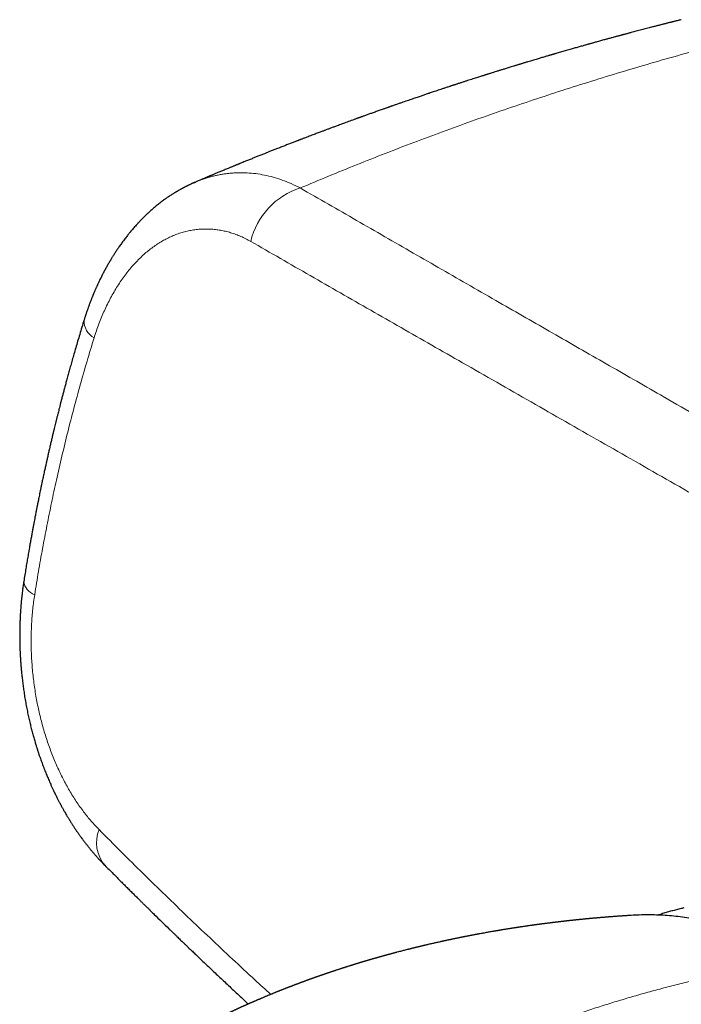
# Model space of a CAD drawing. Header units: millimetres. Extents: x 8 to 736, y 12 to 522.
# Tile 46 of 58: x 562 to 595, y 225 to 274. Entities that reach past the tile are written whole.
import ezdxf

# ---------------------------------------------------------------- set-up
doc = ezdxf.new("R2010")
doc.units = ezdxf.units.MM

msp = doc.modelspace()

# ---------------------------------------------------------------- linework, layer by layer
at = {"color": 252, "linetype": 'Continuous', "lineweight": 0}
for centre, radius, start, end in [((576.912, 262.14), 3.668, 107.5297, 166.6797), ((566.044, 259.041), 0.974, 177.5245, 240.7185), ((562.88, 246.208), 0.809, 187.3498, 251.1427), ((567.435, 233.129), 1.747, 158.25, 220.1792)]:
    msp.add_arc(centre, radius, start, end, dxfattribs=at)
at = {"color": 7, "linetype": 'Continuous', "lineweight": 30}
for points, knots in [([(594.721, 273.995), (594.716, 273.994), (594.677, 273.984), (594.607, 273.967), (594.515, 273.944), (594.437, 273.924), (594.372, 273.908), (594.319, 273.895), (594.269, 273.882), (594.219, 273.87), (594.165, 273.856), (594.105, 273.841), (594.039, 273.824), (593.968, 273.806), (593.893, 273.787), (593.82, 273.768), (593.747, 273.75), (593.677, 273.732), (593.611, 273.715), (593.549, 273.699), (593.484, 273.682), (593.411, 273.664), (593.33, 273.643), (593.19, 273.607), (592.994, 273.556), (592.741, 273.489), (592.485, 273.422), (592.292, 273.371), (592.162, 273.336), (592.095, 273.319), (592.029, 273.301), (591.964, 273.284), (591.905, 273.268), (591.853, 273.254), (591.81, 273.242), (591.775, 273.233), (591.746, 273.225), (591.716, 273.217), (591.68, 273.207), (591.636, 273.195), (591.583, 273.181), (591.523, 273.165), (591.453, 273.146), (591.375, 273.125), (591.291, 273.102), (591.204, 273.078), (591.119, 273.055), (591.035, 273.032), (590.952, 273.009), (590.861, 272.984), (590.762, 272.957), (590.656, 272.928), (590.553, 272.899), (590.454, 272.872), (590.367, 272.848), (590.294, 272.827), (590.233, 272.81), (590.177, 272.795), (590.127, 272.78), (590.072, 272.765), (590.007, 272.747), (589.929, 272.725), (589.842, 272.7), (589.748, 272.674), (589.618, 272.637), (589.453, 272.59), (589.24, 272.529), (589.014, 272.465), (588.777, 272.396), (588.603, 272.346), (588.492, 272.313), (588.445, 272.299), (588.405, 272.288), (588.373, 272.278), (588.347, 272.271), (588.323, 272.264), (588.296, 272.256), (588.262, 272.246), (588.22, 272.234), (588.168, 272.218), (588.103, 272.199), (588.026, 272.177), (587.94, 272.151), (587.848, 272.124), (587.755, 272.096), (587.505, 272.022), (587.261, 271.949), (587.026, 271.879), (586.958, 271.858), (586.895, 271.839), (586.84, 271.822), (586.792, 271.808), (586.75, 271.795), (586.712, 271.783), (586.672, 271.771), (586.628, 271.758), (586.577, 271.742), (586.519, 271.724), (586.454, 271.705), (586.271, 271.649), (586.061, 271.584), (585.826, 271.511), (585.68, 271.466), (585.539, 271.422), (585.405, 271.38), (585.298, 271.346), (585.217, 271.321), (585.161, 271.303), (585.11, 271.287), (585.067, 271.273), (585.03, 271.262), (584.997, 271.251), (584.959, 271.239), (584.91, 271.224), (584.85, 271.205), (584.781, 271.183), (584.698, 271.157), (584.601, 271.126), (584.489, 271.09), (584.37, 271.052), (584.244, 271.011), (584.111, 270.969), (583.997, 270.932), (583.904, 270.901), (583.833, 270.878), (583.76, 270.855), (583.688, 270.831), (583.62, 270.809), (583.561, 270.79), (583.512, 270.774), (583.473, 270.761), (583.444, 270.752), (583.42, 270.744), (583.398, 270.737), (583.373, 270.728), (583.338, 270.717), (583.293, 270.702), (583.235, 270.683), (583.169, 270.661), (583.094, 270.637), (583.014, 270.61), (582.933, 270.584), (582.853, 270.557), (582.759, 270.526), (582.65, 270.49), (582.529, 270.449), (582.412, 270.41), (582.302, 270.373), (582.199, 270.339), (582.105, 270.307), (582.018, 270.277), (581.932, 270.248), (581.844, 270.219), (581.752, 270.188), (581.653, 270.154), (581.546, 270.117), (581.428, 270.077), (581.303, 270.034), (581.172, 269.989), (581.038, 269.943), (580.922, 269.903), (580.825, 269.869), (580.746, 269.842), (580.667, 269.815), (580.588, 269.787), (580.511, 269.76), (580.441, 269.736), (580.384, 269.716), (580.34, 269.7), (580.306, 269.689), (580.277, 269.678), (580.252, 269.67), (580.231, 269.662), (580.209, 269.654), (580.18, 269.645), (580.144, 269.632), (580.097, 269.615), (580.043, 269.596), (579.981, 269.574), (579.87, 269.535), (579.715, 269.48), (579.522, 269.412), (579.367, 269.356), (579.248, 269.314), (579.161, 269.283), (579.079, 269.253), (579.002, 269.225), (578.933, 269.201), (578.878, 269.181), (578.836, 269.165), (578.804, 269.154), (578.776, 269.144), (578.752, 269.135), (578.732, 269.128), (578.711, 269.12), (578.685, 269.111), (578.648, 269.097), (578.599, 269.08), (578.54, 269.058), (578.475, 269.035), (578.338, 268.985), (578.14, 268.912), (577.882, 268.818), (577.689, 268.746), (577.552, 268.695), (577.471, 268.666), (577.391, 268.636), (577.313, 268.607), (577.238, 268.579), (577.164, 268.551), (577.095, 268.525), (577.029, 268.501), (576.968, 268.478), (576.903, 268.453), (576.828, 268.425), (576.741, 268.392), (576.645, 268.356), (576.542, 268.317), (576.431, 268.275), (576.314, 268.23), (576.189, 268.183), (576.079, 268.141), (575.988, 268.106), (575.923, 268.081), (575.865, 268.059), (575.816, 268.04), (575.774, 268.024), (575.737, 268.01), (575.697, 267.994), (575.65, 267.976), (575.595, 267.955), (575.527, 267.929), (575.447, 267.898), (575.357, 267.863), (575.264, 267.827), (575.171, 267.791), (575.077, 267.754), (574.983, 267.717), (574.885, 267.679), (574.784, 267.64), (574.682, 267.6), (574.585, 267.562), (574.495, 267.526), (574.409, 267.492), (574.326, 267.459), (574.247, 267.428), (574.171, 267.398), (574.096, 267.368), (574.018, 267.337), (573.934, 267.304), (573.841, 267.266), (573.722, 267.219), (573.577, 267.161), (573.405, 267.092), (573.258, 267.032), (573.137, 266.983), (573.047, 266.947), (572.962, 266.913), (572.887, 266.882), (572.827, 266.858), (572.781, 266.839), (572.748, 266.825), (572.721, 266.814), (572.697, 266.805), (572.672, 266.794), (572.64, 266.781), (572.602, 266.766), (572.557, 266.747), (572.505, 266.726), (572.448, 266.703), (572.387, 266.678), (572.325, 266.652), (572.221, 266.609), (572.076, 266.55), (571.894, 266.474), (571.748, 266.414), (571.639, 266.368), (571.564, 266.337), (571.496, 266.309), (571.435, 266.283), (571.386, 266.263), (571.347, 266.246), (571.318, 266.234), (571.292, 266.223), (571.27, 266.214), (571.25, 266.206), (571.228, 266.197), (571.2, 266.185), (571.162, 266.169), (571.114, 266.149), (571.058, 266.125), (570.996, 266.099), (570.906, 266.061), (570.795, 266.014), (570.684, 265.967), (570.619, 265.94), (570.598, 265.93)], [0, 0, 0, 0, 0.000637, 0.004739, 0.008478, 0.011852, 0.014247, 0.016416, 0.01836, 0.020296, 0.022498, 0.024929, 0.027589, 0.030477, 0.033588, 0.036605, 0.039352, 0.042401, 0.045031, 0.047363, 0.049914, 0.052885, 0.056161, 0.059741, 0.069779, 0.080027, 0.090452, 0.100837, 0.103544, 0.106246, 0.108942, 0.111626, 0.11406, 0.116129, 0.117966, 0.11937, 0.120368, 0.121499, 0.122977, 0.124766, 0.126891, 0.12935, 0.132144, 0.135341, 0.138865, 0.142417, 0.1459, 0.149313, 0.152656, 0.15593, 0.160396, 0.164726, 0.16892, 0.172976, 0.176782, 0.179503, 0.181988, 0.184237, 0.186249, 0.18817, 0.190952, 0.194126, 0.197694, 0.201615, 0.205626, 0.213625, 0.221785, 0.231631, 0.241305, 0.250769, 0.252996, 0.254921, 0.256543, 0.257862, 0.258878, 0.259664, 0.26079, 0.262204, 0.263907, 0.265898, 0.268645, 0.271801, 0.275365, 0.279199, 0.283039, 0.286878, 0.309902, 0.312915, 0.315769, 0.318331, 0.320602, 0.322581, 0.324269, 0.325778, 0.327286, 0.329088, 0.331184, 0.333574, 0.336257, 0.339224, 0.356079, 0.362137, 0.368211, 0.374061, 0.379568, 0.384732, 0.387228, 0.389599, 0.391688, 0.393477, 0.394967, 0.396209, 0.39756, 0.399711, 0.402202, 0.405034, 0.408205, 0.412424, 0.417058, 0.421978, 0.42718, 0.432666, 0.438434, 0.441303, 0.444237, 0.447236, 0.450299, 0.453159, 0.45562, 0.457684, 0.459226, 0.460434, 0.461309, 0.462142, 0.463184, 0.464435, 0.466437, 0.468813, 0.471563, 0.474688, 0.478099, 0.481467, 0.484761, 0.487981, 0.493222, 0.498256, 0.50308, 0.50769, 0.511963, 0.515853, 0.519362, 0.522887, 0.526499, 0.530256, 0.534341, 0.538824, 0.543703, 0.548972, 0.554435, 0.560001, 0.56567, 0.568897, 0.572156, 0.575447, 0.578771, 0.582058, 0.585003, 0.587567, 0.589164, 0.590567, 0.591778, 0.592795, 0.59362, 0.594456, 0.59558, 0.597151, 0.599072, 0.601343, 0.603965, 0.606848, 0.615249, 0.623287, 0.630962, 0.634664, 0.638275, 0.641788, 0.64502, 0.647894, 0.650409, 0.6519, 0.653228, 0.654393, 0.655396, 0.656236, 0.656975, 0.657939, 0.659552, 0.661602, 0.664087, 0.666918, 0.669793, 0.681278, 0.691778, 0.702192, 0.705605, 0.70899, 0.712346, 0.715672, 0.718878, 0.721812, 0.72492, 0.727648, 0.730045, 0.732608, 0.735881, 0.739537, 0.743571, 0.747921, 0.752571, 0.75752, 0.762769, 0.768313, 0.771424, 0.774192, 0.776617, 0.778698, 0.780436, 0.781831, 0.783473, 0.785458, 0.787785, 0.790456, 0.794042, 0.797927, 0.801838, 0.80577, 0.809725, 0.813702, 0.817701, 0.822126, 0.826502, 0.830607, 0.834426, 0.837959, 0.841564, 0.844871, 0.848061, 0.851148, 0.854374, 0.857957, 0.861896, 0.866188, 0.87304, 0.880324, 0.888041, 0.891829, 0.895713, 0.899423, 0.902646, 0.905382, 0.907038, 0.908445, 0.909604, 0.910515, 0.911484, 0.912819, 0.914521, 0.916403, 0.918593, 0.92109, 0.92374, 0.926356, 0.928938, 0.937066, 0.944834, 0.952243, 0.955611, 0.958837, 0.961753, 0.964348, 0.966623, 0.968052, 0.969317, 0.970418, 0.971356, 0.97213, 0.972959, 0.974113, 0.975759, 0.977801, 0.980238, 0.983008, 0.985754, 0.99169, 0.997204, 1, 1, 1, 1]), ([(570.553, 265.91), (570.546, 265.907), (570.521, 265.896), (570.483, 265.88), (570.442, 265.861), (570.408, 265.846), (570.366, 265.827), (570.316, 265.803), (570.268, 265.78), (570.232, 265.763), (570.204, 265.749), (570.171, 265.733), (570.134, 265.714), (570.098, 265.696), (570.064, 265.678), (570.03, 265.661), (569.994, 265.642), (569.954, 265.62), (569.914, 265.598), (569.877, 265.578), (569.845, 265.56), (569.815, 265.543), (569.781, 265.524), (569.744, 265.503), (569.707, 265.481), (569.675, 265.462), (569.649, 265.447), (569.626, 265.433), (569.602, 265.419), (569.572, 265.4), (569.537, 265.379), (569.489, 265.348), (569.427, 265.309), (569.35, 265.259), (569.275, 265.209), (569.203, 265.16), (569.135, 265.112), (569.059, 265.057), (568.975, 264.996), (568.883, 264.926), (568.793, 264.856), (568.7, 264.783), (568.611, 264.709), (568.519, 264.632), (568.429, 264.554), (568.349, 264.482), (568.279, 264.418), (568.217, 264.361), (568.156, 264.303), (568.096, 264.246), (568.036, 264.187), (567.984, 264.135), (567.939, 264.089), (567.907, 264.057), (567.875, 264.024), (567.839, 263.987), (567.802, 263.947), (567.765, 263.908), (567.732, 263.872), (567.682, 263.818), (567.619, 263.748), (567.543, 263.663), (567.471, 263.578), (567.395, 263.489), (567.313, 263.389), (567.232, 263.289), (567.157, 263.193), (567.09, 263.106), (567.032, 263.029), (566.977, 262.954), (566.922, 262.879), (566.862, 262.795), (566.803, 262.71), (566.755, 262.64), (566.718, 262.586), (566.691, 262.546), (566.664, 262.505), (566.637, 262.464), (566.609, 262.421), (566.578, 262.373), (566.543, 262.318), (566.506, 262.258), (566.47, 262.201), (566.44, 262.153), (566.415, 262.111), (566.394, 262.076), (566.376, 262.046), (566.359, 262.018), (566.339, 261.984), (566.293, 261.906), (566.245, 261.821), (566.197, 261.737), (566.173, 261.693), (566.152, 261.655), (566.135, 261.624), (566.12, 261.596), (566.105, 261.568), (566.088, 261.536), (566.069, 261.502), (566.049, 261.463), (566.027, 261.422), (566.005, 261.379), (565.984, 261.338), (565.966, 261.303), (565.951, 261.274), (565.937, 261.247), (565.922, 261.217), (565.904, 261.181), (565.874, 261.12), (565.832, 261.033), (565.791, 260.946), (565.761, 260.883), (565.745, 260.848), (565.733, 260.821), (565.72, 260.794), (565.705, 260.76), (565.685, 260.717), (565.663, 260.667), (565.639, 260.613), (565.616, 260.56), (565.594, 260.509), (565.573, 260.461), (565.555, 260.418), (565.541, 260.385), (565.531, 260.359), (565.521, 260.336), (565.508, 260.305), (565.491, 260.264), (565.47, 260.211), (565.445, 260.149), (565.407, 260.051), (565.359, 259.926), (565.305, 259.78), (565.256, 259.645), (565.221, 259.544), (565.197, 259.472), (565.182, 259.427), (565.167, 259.384), (565.153, 259.34), (565.137, 259.292), (565.118, 259.234), (565.096, 259.163), (565.079, 259.111), (565.071, 259.083)], [0, 0, 0, 0, 0.002365, 0.008891, 0.013742, 0.017864, 0.022014, 0.030225, 0.037386, 0.040847, 0.044192, 0.048512, 0.053738, 0.058637, 0.062871, 0.067101, 0.071936, 0.07739, 0.083048, 0.087976, 0.092069, 0.095772, 0.100224, 0.105512, 0.110752, 0.115223, 0.118696, 0.121276, 0.124394, 0.128509, 0.133597, 0.13866, 0.148472, 0.158956, 0.170714, 0.179758, 0.18936, 0.19945, 0.212574, 0.225429, 0.239392, 0.252038, 0.266303, 0.279384, 0.29333, 0.307383, 0.316576, 0.325817, 0.336383, 0.34538, 0.353878, 0.365124, 0.370891, 0.375548, 0.380573, 0.386618, 0.393182, 0.399183, 0.404588, 0.409965, 0.424069, 0.436648, 0.448558, 0.461595, 0.476097, 0.492169, 0.504739, 0.516966, 0.528632, 0.537204, 0.547826, 0.559682, 0.57133, 0.582306, 0.587623, 0.592945, 0.598276, 0.603675, 0.609173, 0.615147, 0.62241, 0.630789, 0.638094, 0.644318, 0.649563, 0.654143, 0.657683, 0.660798, 0.664893, 0.670462, 0.690362, 0.69645, 0.702021, 0.706665, 0.710384, 0.713348, 0.716907, 0.720662, 0.724983, 0.72966, 0.734682, 0.740049, 0.745266, 0.749391, 0.752641, 0.755565, 0.759182, 0.763492, 0.76849, 0.780921, 0.794249, 0.79927, 0.803246, 0.806168, 0.808768, 0.812815, 0.817908, 0.824039, 0.830415, 0.836523, 0.842361, 0.847932, 0.853016, 0.856802, 0.859233, 0.861654, 0.864884, 0.869728, 0.875693, 0.88278, 0.890818, 0.908463, 0.924681, 0.939473, 0.952945, 0.957968, 0.962846, 0.967578, 0.972165, 0.977041, 0.98328, 0.990933, 1, 1, 1, 1]), ([(570.553, 265.91), (570.561, 265.914), (570.576, 265.921), (570.591, 265.927), (570.598, 265.93)], [0, 0, 0, 0, 0.544012, 1, 1, 1, 1]), ([(565.071, 259.083), (565.033, 258.962), (564.96, 258.723), (564.854, 258.372), (564.754, 258.033), (564.658, 257.708), (564.568, 257.396), (564.484, 257.102), (564.406, 256.826), (564.335, 256.568), (564.267, 256.322), (564.203, 256.088), (564.143, 255.866), (564.087, 255.656), (564.034, 255.457), (563.986, 255.271), (563.94, 255.097), (563.899, 254.936), (563.861, 254.788), (563.826, 254.652), (563.795, 254.528), (563.768, 254.421), (563.745, 254.329), (563.726, 254.252), (563.708, 254.18), (563.69, 254.109), (563.672, 254.036), (563.649, 253.942), (563.621, 253.827), (563.587, 253.688), (563.55, 253.536), (563.51, 253.369), (563.467, 253.189), (563.422, 252.997), (563.375, 252.793), (563.329, 252.594), (563.284, 252.399), (563.242, 252.209), (563.198, 252.013), (563.154, 251.815), (563.107, 251.601), (563.059, 251.379), (563.01, 251.153), (562.967, 250.949), (562.929, 250.767), (562.895, 250.605), (562.865, 250.457), (562.837, 250.322), (562.812, 250.199), (562.793, 250.105), (562.78, 250.039), (562.772, 249.999), (562.767, 249.972), (562.763, 249.955), (562.76, 249.94), (562.756, 249.92), (562.75, 249.889), (562.742, 249.849), (562.732, 249.799), (562.72, 249.738), (562.706, 249.667), (562.691, 249.586), (562.673, 249.495), (562.653, 249.394), (562.631, 249.277), (562.606, 249.145), (562.577, 248.995), (562.547, 248.832), (562.514, 248.657), (562.479, 248.468), (562.443, 248.267), (562.404, 248.053), (562.364, 247.822), (562.32, 247.574), (562.275, 247.308), (562.227, 247.027), (562.179, 246.732), (562.129, 246.423), (562.095, 246.212), (562.078, 246.104)], [0, 0, 0, 0, 0.02884, 0.056604, 0.083295, 0.108912, 0.133456, 0.156928, 0.178077, 0.198274, 0.217519, 0.235813, 0.253155, 0.269546, 0.284986, 0.299475, 0.313014, 0.325602, 0.33704, 0.347562, 0.357168, 0.365856, 0.37251, 0.378504, 0.383866, 0.389251, 0.394934, 0.400915, 0.410917, 0.421657, 0.433133, 0.446247, 0.460207, 0.475013, 0.490664, 0.507162, 0.521144, 0.535681, 0.550773, 0.56632, 0.581372, 0.59998, 0.617336, 0.63344, 0.646761, 0.659085, 0.67041, 0.680738, 0.690068, 0.698392, 0.702303, 0.70532, 0.707444, 0.708451, 0.709269, 0.710803, 0.713108, 0.716185, 0.720033, 0.724652, 0.730043, 0.736206, 0.74314, 0.750846, 0.759323, 0.769734, 0.781114, 0.793461, 0.806777, 0.821062, 0.836315, 0.852537, 0.869729, 0.888778, 0.908893, 0.930071, 0.952315, 0.975625, 1, 1, 1, 1]), ([(562.078, 246.104), (562.067, 246.028), (562.044, 245.88), (562.015, 245.664), (561.99, 245.46), (561.969, 245.268), (561.951, 245.09), (561.937, 244.927), (561.925, 244.78), (561.916, 244.647), (561.908, 244.527), (561.902, 244.418), (561.897, 244.323), (561.893, 244.24), (561.89, 244.171), (561.888, 244.113), (561.886, 244.066), (561.885, 244.03), (561.884, 244.003), (561.883, 243.975), (561.882, 243.939), (561.881, 243.89), (561.879, 243.83), (561.878, 243.765), (561.877, 243.697), (561.876, 243.631), (561.875, 243.543), (561.875, 243.435), (561.875, 243.31), (561.876, 243.192), (561.878, 243.067), (561.881, 242.927), (561.886, 242.768), (561.893, 242.596), (561.902, 242.411), (561.914, 242.213), (561.928, 242), (561.947, 241.772), (561.97, 241.527), (561.998, 241.269), (562.031, 241.001), (562.068, 240.729), (562.11, 240.446), (562.159, 240.158), (562.212, 239.864), (562.269, 239.583), (562.327, 239.313), (562.387, 239.055), (562.448, 238.808), (562.509, 238.572), (562.562, 238.382), (562.604, 238.234), (562.635, 238.13), (562.663, 238.036), (562.688, 237.955), (562.71, 237.886), (562.725, 237.837), (562.736, 237.803), (562.742, 237.783), (562.748, 237.765), (562.753, 237.749), (562.759, 237.73), (562.768, 237.703), (562.78, 237.666), (562.795, 237.62), (562.813, 237.568), (562.836, 237.499), (562.866, 237.411), (562.903, 237.303), (562.944, 237.189), (562.986, 237.073), (563.031, 236.952), (563.078, 236.829), (563.126, 236.705), (563.172, 236.59), (563.216, 236.482), (563.26, 236.376), (563.307, 236.265), (563.359, 236.147), (563.414, 236.021), (563.475, 235.888), (563.54, 235.747), (563.601, 235.619), (563.655, 235.509), (563.698, 235.421), (563.738, 235.341), (563.774, 235.27), (563.808, 235.205), (563.839, 235.145), (563.867, 235.093), (563.89, 235.048), (563.914, 235.005), (563.941, 234.954), (563.975, 234.893), (564.012, 234.825), (564.052, 234.752), (564.096, 234.674), (564.146, 234.588), (564.194, 234.506), (564.238, 234.431), (564.276, 234.368), (564.311, 234.31), (564.341, 234.263), (564.366, 234.222), (564.39, 234.183), (564.417, 234.14), (564.447, 234.092), (564.481, 234.039), (564.519, 233.98), (564.56, 233.917), (564.604, 233.85), (564.651, 233.78), (564.702, 233.705), (564.752, 233.632), (564.799, 233.566), (564.841, 233.506), (564.902, 233.42), (564.985, 233.306), (565.087, 233.171), (565.186, 233.042), (565.284, 232.917), (565.369, 232.814), (565.437, 232.732), (565.485, 232.674), (565.529, 232.622), (565.568, 232.577), (565.607, 232.532), (565.651, 232.481), (565.704, 232.422), (565.764, 232.355), (565.825, 232.289), (565.887, 232.223), (565.951, 232.155), (566.022, 232.081), (566.073, 232.029), (566.1, 232.002)], [0, 0, 0, 0, 0.015076, 0.029268, 0.042578, 0.055009, 0.066564, 0.077246, 0.086519, 0.095017, 0.102744, 0.109698, 0.115882, 0.121029, 0.125483, 0.129226, 0.132161, 0.134429, 0.13603, 0.137444, 0.139727, 0.142918, 0.146758, 0.151153, 0.155455, 0.159628, 0.163675, 0.172248, 0.180186, 0.187491, 0.194675, 0.203961, 0.214048, 0.224937, 0.236627, 0.24912, 0.262415, 0.277045, 0.29254, 0.308899, 0.326124, 0.343687, 0.36078, 0.380312, 0.39918, 0.417386, 0.434931, 0.451815, 0.468039, 0.483603, 0.498507, 0.506044, 0.513192, 0.519514, 0.524996, 0.52964, 0.533445, 0.535057, 0.536454, 0.537634, 0.538599, 0.539735, 0.541436, 0.544112, 0.547263, 0.550856, 0.554891, 0.56142, 0.56885, 0.577089, 0.585203, 0.592946, 0.602286, 0.611024, 0.619161, 0.626698, 0.634009, 0.641951, 0.650558, 0.659638, 0.669358, 0.679717, 0.690718, 0.697875, 0.704532, 0.710545, 0.715915, 0.72064, 0.72564, 0.729633, 0.732672, 0.735828, 0.739767, 0.744496, 0.750022, 0.75546, 0.761589, 0.768428, 0.775979, 0.78109, 0.786452, 0.791251, 0.795119, 0.798057, 0.801222, 0.804675, 0.808574, 0.812921, 0.817756, 0.823315, 0.828687, 0.83462, 0.841115, 0.847622, 0.853331, 0.858278, 0.863009, 0.875737, 0.888252, 0.89911, 0.910583, 0.922378, 0.927996, 0.933592, 0.938604, 0.942891, 0.946575, 0.951647, 0.957499, 0.964021, 0.971158, 0.977206, 0.983949, 0.991546, 1, 1, 1, 1]), ([(566.1, 232.002), (566.17, 231.931), (566.307, 231.793), (566.51, 231.59), (566.705, 231.395), (566.892, 231.208), (567.071, 231.029), (567.242, 230.859), (567.404, 230.698), (567.559, 230.544), (567.702, 230.403), (567.833, 230.274), (567.953, 230.155), (568.067, 230.043), (568.176, 229.937), (568.278, 229.836), (568.374, 229.742), (568.466, 229.651), (568.647, 229.474), (568.92, 229.208), (569.196, 228.94), (569.383, 228.758), (569.481, 228.663), (569.579, 228.569), (569.674, 228.477), (569.763, 228.391), (569.844, 228.313), (569.915, 228.244), (569.977, 228.184), (570.032, 228.132), (570.079, 228.086), (570.123, 228.044), (570.166, 228.003), (570.213, 227.958), (570.268, 227.905), (570.333, 227.843), (570.408, 227.771), (570.489, 227.694), (570.574, 227.612), (570.701, 227.49), (570.87, 227.33), (571.081, 227.129), (571.298, 226.923), (571.522, 226.711), (571.754, 226.491), (571.994, 226.266), (572.24, 226.034), (572.493, 225.797), (572.753, 225.555), (572.998, 225.327), (573.156, 225.181), (573.225, 225.116)], [0, 0, 0, 0, 0.0301659, 0.0592285, 0.0871883, 0.1140454, 0.1398001, 0.1640219, 0.1871807, 0.2092766, 0.2303098, 0.2481915, 0.2652263, 0.2814142, 0.2967554, 0.3112499, 0.3248978, 0.3377469, 0.350435, 0.401577, 0.4533419, 0.4670024, 0.4807055, 0.4944514, 0.5080983, 0.5207222, 0.532156, 0.54196, 0.5506798, 0.5583155, 0.5648671, 0.570549, 0.5765653, 0.5831033, 0.5901631, 0.5997785, 0.6102184, 0.6214828, 0.6335682, 0.6460823, 0.6745978, 0.7039172, 0.7340406, 0.7649678, 0.797283, 0.8304312, 0.8644125, 0.8992266, 0.9349992, 0.9714944, 1, 1, 1, 1]), ([(594.845, 229.883), (594.818, 229.877), (594.715, 229.855), (594.535, 229.81), (594.306, 229.751), (594.078, 229.688), (593.851, 229.62), (593.681, 229.567), (593.588, 229.536), (593.57, 229.53)], [0, 0, 0, 0, 0.062163, 0.240842, 0.41961, 0.59847, 0.777427, 0.956485, 1, 1, 1, 1]), ([(592.229, 229.515), (592.215, 229.514), (592.174, 229.512), (592.112, 229.508), (592.042, 229.503), (591.971, 229.499), (591.903, 229.494), (591.833, 229.49), (591.764, 229.485), (591.697, 229.48), (591.636, 229.476), (591.578, 229.472), (591.508, 229.467), (591.435, 229.461), (591.369, 229.456), (591.304, 229.452), (591.25, 229.447), (591.206, 229.444), (591.18, 229.442), (591.155, 229.44), (591.126, 229.438), (591.093, 229.435), (591.057, 229.432), (591.022, 229.429), (590.985, 229.426), (590.942, 229.423), (590.891, 229.419), (590.84, 229.415), (590.798, 229.411), (590.761, 229.408), (590.725, 229.405), (590.686, 229.402), (590.649, 229.398), (590.62, 229.396), (590.595, 229.394), (590.569, 229.391), (590.541, 229.389), (590.508, 229.386), (590.473, 229.383), (590.438, 229.38), (590.404, 229.377), (590.368, 229.373), (590.326, 229.37), (590.279, 229.365), (590.231, 229.361), (590.188, 229.357), (590.152, 229.354), (590.12, 229.351), (590.085, 229.347), (590.042, 229.343), (589.997, 229.339), (589.956, 229.335), (589.918, 229.331), (589.877, 229.327), (589.829, 229.322), (589.782, 229.318), (589.739, 229.313), (589.698, 229.309), (589.656, 229.305), (589.617, 229.301), (589.585, 229.298), (589.559, 229.295), (589.532, 229.292), (589.502, 229.289), (589.467, 229.285), (589.429, 229.281), (589.395, 229.278), (589.366, 229.275), (589.338, 229.272), (589.306, 229.268), (589.268, 229.264), (589.224, 229.26), (589.18, 229.255), (589.142, 229.251), (589.111, 229.247), (589.085, 229.244), (589.057, 229.241), (589.025, 229.238), (588.988, 229.233), (588.951, 229.229), (588.918, 229.225), (588.887, 229.222), (588.853, 229.218), (588.818, 229.214), (588.781, 229.21), (588.746, 229.206), (588.713, 229.202), (588.678, 229.198), (588.637, 229.193), (588.594, 229.188), (588.555, 229.183), (588.518, 229.179), (588.48, 229.174), (588.435, 229.169), (588.39, 229.163), (588.349, 229.158), (588.317, 229.154), (588.289, 229.151), (588.263, 229.148), (588.238, 229.144), (588.198, 229.14), (588.15, 229.133), (588.096, 229.127), (588.045, 229.12), (587.995, 229.114), (587.944, 229.107), (587.898, 229.101), (587.858, 229.096), (587.819, 229.091), (587.782, 229.086), (587.75, 229.082), (587.722, 229.078), (587.695, 229.074), (587.663, 229.07), (587.624, 229.065), (587.578, 229.059), (587.534, 229.053), (587.496, 229.048), (587.466, 229.043), (587.44, 229.04), (587.411, 229.036), (587.376, 229.031), (587.338, 229.026), (587.3, 229.02), (587.267, 229.016), (587.219, 229.009), (587.161, 229.001), (587.094, 228.991), (587.026, 228.981), (586.957, 228.971), (586.88, 228.96), (586.811, 228.95), (586.744, 228.94), (586.69, 228.932), (586.643, 228.925), (586.603, 228.919), (586.567, 228.913), (586.532, 228.908), (586.494, 228.902), (586.456, 228.896), (586.422, 228.891), (586.393, 228.887), (586.368, 228.883), (586.341, 228.878), (586.31, 228.873), (586.272, 228.868), (586.223, 228.86), (586.169, 228.851), (586.11, 228.842), (586.049, 228.832), (585.989, 228.822), (585.925, 228.812), (585.864, 228.802), (585.814, 228.794), (585.779, 228.788), (585.757, 228.784), (585.733, 228.78), (585.704, 228.775), (585.671, 228.77), (585.639, 228.764), (585.607, 228.759), (585.573, 228.753), (585.533, 228.747), (585.492, 228.74), (585.439, 228.73), (585.365, 228.718), (585.27, 228.701), (585.173, 228.684), (585.08, 228.668), (584.98, 228.65), (584.885, 228.633), (584.786, 228.615), (584.716, 228.602), (584.664, 228.592), (584.636, 228.587), (584.604, 228.581), (584.569, 228.574), (584.535, 228.568), (584.504, 228.562), (584.472, 228.556), (584.435, 228.549), (584.397, 228.542), (584.362, 228.535), (584.334, 228.53), (584.309, 228.525), (584.283, 228.52), (584.251, 228.514), (584.216, 228.507), (584.183, 228.501), (584.154, 228.495), (584.125, 228.489), (584.089, 228.482), (584.052, 228.475), (584.019, 228.468), (583.99, 228.463), (583.961, 228.457), (583.928, 228.451), (583.89, 228.443), (583.85, 228.435), (583.812, 228.427), (583.781, 228.421), (583.754, 228.416), (583.729, 228.411), (583.701, 228.405), (583.664, 228.397), (583.62, 228.388), (583.572, 228.379), (583.52, 228.368), (583.466, 228.357), (583.411, 228.345), (583.366, 228.336), (583.329, 228.328), (583.288, 228.319), (583.241, 228.31), (583.194, 228.299), (583.146, 228.289), (583.098, 228.279), (583.049, 228.269), (583.008, 228.26), (582.972, 228.252), (582.934, 228.244), (582.892, 228.234), (582.848, 228.225), (582.809, 228.216), (582.776, 228.209), (582.728, 228.198), (582.663, 228.184), (582.577, 228.165), (582.494, 228.146), (582.405, 228.126), (582.324, 228.108), (582.239, 228.088), (582.173, 228.073), (582.121, 228.061), (582.084, 228.052), (582.042, 228.042), (581.996, 228.031), (581.952, 228.021), (581.917, 228.013), (581.89, 228.006), (581.867, 228.001), (581.846, 227.996), (581.82, 227.989), (581.788, 227.982), (581.757, 227.974), (581.729, 227.968), (581.705, 227.962), (581.68, 227.956), (581.651, 227.949), (581.621, 227.942), (581.595, 227.935), (581.573, 227.93), (581.554, 227.925), (581.534, 227.92), (581.511, 227.915), (581.482, 227.908), (581.448, 227.899), (581.41, 227.89), (581.369, 227.88), (581.327, 227.869), (581.283, 227.858), (581.238, 227.847), (581.194, 227.836), (581.155, 227.826), (581.094, 227.811), (581.016, 227.791), (580.918, 227.766), (580.825, 227.742), (580.725, 227.716), (580.644, 227.695), (580.587, 227.679), (580.56, 227.672), (580.538, 227.666), (580.516, 227.661), (580.493, 227.655), (580.465, 227.647), (580.433, 227.639), (580.402, 227.63), (580.376, 227.623), (580.348, 227.616), (580.316, 227.607), (580.282, 227.598), (580.253, 227.59), (580.23, 227.584), (580.21, 227.578), (580.19, 227.573), (580.169, 227.567), (580.145, 227.561), (580.117, 227.553), (580.083, 227.544), (580.049, 227.535), (580.019, 227.526), (579.993, 227.519), (579.964, 227.511), (579.928, 227.501), (579.887, 227.49), (579.848, 227.479), (579.814, 227.469), (579.78, 227.46), (579.741, 227.449), (579.699, 227.437), (579.657, 227.425), (579.619, 227.414), (579.585, 227.404), (579.551, 227.395), (579.516, 227.385), (579.48, 227.374), (579.446, 227.365), (579.412, 227.355), (579.373, 227.344), (579.332, 227.332), (579.295, 227.321), (579.265, 227.312), (579.24, 227.305), (579.219, 227.299), (579.199, 227.293), (579.178, 227.287), (579.152, 227.279), (579.121, 227.27), (579.09, 227.261), (579.063, 227.253), (579.039, 227.246), (579.014, 227.238), (578.984, 227.229), (578.954, 227.22), (578.927, 227.212), (578.905, 227.206), (578.884, 227.199), (578.859, 227.192), (578.832, 227.184), (578.801, 227.175), (578.768, 227.165), (578.736, 227.155), (578.706, 227.146), (578.68, 227.138), (578.654, 227.13), (578.623, 227.12), (578.589, 227.11), (578.558, 227.1), (578.533, 227.093), (578.511, 227.086), (578.49, 227.079), (578.467, 227.072), (578.442, 227.065), (578.412, 227.055), (578.38, 227.045), (578.343, 227.034), (578.304, 227.022), (578.26, 227.008), (578.217, 226.994), (578.174, 226.981), (578.135, 226.968), (578.097, 226.956), (578.058, 226.944), (578.018, 226.931), (577.979, 226.919), (577.947, 226.908), (577.919, 226.899), (577.884, 226.888), (577.84, 226.874), (577.793, 226.859), (577.747, 226.843), (577.695, 226.827), (577.64, 226.809), (577.585, 226.79), (577.543, 226.777), (577.51, 226.766), (577.482, 226.756), (577.452, 226.746), (577.423, 226.737), (577.398, 226.728), (577.374, 226.72), (577.346, 226.711), (577.312, 226.7), (577.276, 226.687), (577.242, 226.676), (577.212, 226.666), (577.186, 226.657), (577.164, 226.65), (577.141, 226.642), (577.116, 226.633), (577.087, 226.623), (577.058, 226.614), (577.033, 226.605), (577.009, 226.597), (576.983, 226.588), (576.952, 226.577), (576.92, 226.566), (576.89, 226.556), (576.864, 226.547), (576.84, 226.538), (576.819, 226.531), (576.8, 226.524), (576.779, 226.517), (576.752, 226.508), (576.721, 226.497), (576.69, 226.486), (576.664, 226.477), (576.64, 226.468), (576.611, 226.458), (576.58, 226.447), (576.546, 226.435), (576.514, 226.424), (576.485, 226.414), (576.46, 226.405), (576.437, 226.397), (576.415, 226.389), (576.391, 226.38), (576.365, 226.371), (576.338, 226.361), (576.314, 226.352), (576.292, 226.345), (576.269, 226.336), (576.241, 226.326), (576.21, 226.315), (576.179, 226.304), (576.152, 226.294), (576.126, 226.284), (576.102, 226.275), (576.079, 226.267), (576.056, 226.259), (576.03, 226.249), (576.001, 226.239), (575.975, 226.229), (575.953, 226.221), (575.933, 226.214), (575.913, 226.206), (575.888, 226.197), (575.862, 226.187), (575.837, 226.178), (575.813, 226.169), (575.787, 226.159), (575.754, 226.147), (575.715, 226.132), (575.669, 226.115), (575.624, 226.098), (575.583, 226.083), (575.542, 226.067), (575.5, 226.051), (575.459, 226.036), (575.425, 226.022), (575.388, 226.008), (575.351, 225.994), (575.315, 225.98), (575.284, 225.968), (575.256, 225.957), (575.231, 225.948), (575.208, 225.939), (575.181, 225.929), (575.153, 225.917), (575.127, 225.907), (575.104, 225.898), (575.082, 225.89), (575.057, 225.88), (575.028, 225.869), (574.993, 225.855), (574.953, 225.839), (574.915, 225.824), (574.881, 225.811), (574.85, 225.798), (574.816, 225.785), (574.783, 225.772), (574.755, 225.76), (574.733, 225.751), (574.712, 225.743), (574.69, 225.734), (574.664, 225.724), (574.632, 225.711), (574.596, 225.697), (574.558, 225.681), (574.516, 225.664), (574.471, 225.646), (574.427, 225.628), (574.387, 225.611), (574.35, 225.596), (574.308, 225.579), (574.257, 225.558), (574.205, 225.536), (574.15, 225.513), (574.098, 225.492), (574.046, 225.47), (573.996, 225.449), (573.94, 225.425), (573.888, 225.403), (573.844, 225.385), (573.81, 225.37), (573.775, 225.355), (573.737, 225.339), (573.701, 225.324), (573.667, 225.309), (573.63, 225.293), (573.586, 225.274), (573.54, 225.254), (573.497, 225.236), (573.459, 225.219), (573.42, 225.202), (573.379, 225.184), (573.339, 225.167), (573.302, 225.15), (573.264, 225.133), (573.225, 225.116), (573.188, 225.1), (573.155, 225.085), (573.127, 225.072), (573.097, 225.059), (573.067, 225.046), (573.036, 225.032), (573.008, 225.019), (572.982, 225.008), (572.957, 224.996), (572.927, 224.983), (572.893, 224.967), (572.857, 224.951), (572.826, 224.937), (572.799, 224.925), (572.775, 224.914), (572.751, 224.903), (572.725, 224.891), (572.697, 224.878), (572.67, 224.866), (572.643, 224.854), (572.613, 224.84), (572.575, 224.822), (572.533, 224.803), (572.493, 224.784), (572.461, 224.769), (572.435, 224.757), (572.409, 224.745), (572.38, 224.731), (572.349, 224.717), (572.318, 224.702), (572.288, 224.688), (572.254, 224.672), (572.216, 224.654), (572.179, 224.637), (572.148, 224.622), (572.125, 224.611), (572.106, 224.602), (572.089, 224.594), (572.071, 224.585), (572.048, 224.574), (572.021, 224.561), (571.99, 224.547), (571.956, 224.53), (571.917, 224.511), (571.874, 224.49), (571.832, 224.47), (571.798, 224.454), (571.769, 224.44), (571.745, 224.428), (571.721, 224.416), (571.696, 224.404), (571.67, 224.391), (571.648, 224.38), (571.628, 224.371), (571.609, 224.361), (571.586, 224.35), (571.56, 224.337), (571.535, 224.325), (571.514, 224.314), (571.494, 224.304), (571.473, 224.294), (571.45, 224.283), (571.423, 224.269), (571.393, 224.254), (571.363, 224.239), (571.336, 224.225), (571.312, 224.213), (571.29, 224.202), (571.266, 224.19), (571.239, 224.177), (571.213, 224.164), (571.191, 224.152), (571.172, 224.143), (571.154, 224.134), (571.136, 224.125), (571.116, 224.114), (571.093, 224.103), (571.066, 224.089), (571.036, 224.074), (571.007, 224.059), (570.982, 224.046), (570.961, 224.035), (570.939, 224.024), (570.915, 224.012), (570.888, 223.998), (570.867, 223.987), (570.854, 223.98), (570.851, 223.978)], [0, 0, 0, 0, 0.001714, 0.005179, 0.007828, 0.010608, 0.014108, 0.016478, 0.019408, 0.022901, 0.024865, 0.02713, 0.030289, 0.03379, 0.036359, 0.038706, 0.041977, 0.043237, 0.044237, 0.045298, 0.046472, 0.047866, 0.049504, 0.051079, 0.052318, 0.054188, 0.056517, 0.058769, 0.06073, 0.061891, 0.063426, 0.065315, 0.066894, 0.068045, 0.069084, 0.070111, 0.071266, 0.072707, 0.074381, 0.075772, 0.077177, 0.078646, 0.080358, 0.082536, 0.084595, 0.086476, 0.087971, 0.089234, 0.090604, 0.092442, 0.094648, 0.096363, 0.097752, 0.099476, 0.101634, 0.103822, 0.105583, 0.107094, 0.109099, 0.110908, 0.112122, 0.113193, 0.114278, 0.11549, 0.117047, 0.11884, 0.120352, 0.121424, 0.122597, 0.12393, 0.125514, 0.127428, 0.129565, 0.131162, 0.132368, 0.133489, 0.134586, 0.13592, 0.137618, 0.139362, 0.140703, 0.141889, 0.143354, 0.144976, 0.146483, 0.148087, 0.149435, 0.150784, 0.152614, 0.154754, 0.15633, 0.157709, 0.159371, 0.161308, 0.163513, 0.165171, 0.166572, 0.167737, 0.168805, 0.169808, 0.171089, 0.17386, 0.176129, 0.178041, 0.180427, 0.182699, 0.184603, 0.186368, 0.187941, 0.189678, 0.191077, 0.192143, 0.193267, 0.194569, 0.196344, 0.198385, 0.200452, 0.202105, 0.203268, 0.204395, 0.205548, 0.207016, 0.208877, 0.210597, 0.211881, 0.213278, 0.216802, 0.219453, 0.221998, 0.225724, 0.228509, 0.232039, 0.234749, 0.237259, 0.239018, 0.240965, 0.242453, 0.243789, 0.245553, 0.247388, 0.248868, 0.250001, 0.251084, 0.252173, 0.253548, 0.255248, 0.257074, 0.260067, 0.262348, 0.264839, 0.26804, 0.270299, 0.273282, 0.275983, 0.276996, 0.277912, 0.27887, 0.280141, 0.281726, 0.283229, 0.284405, 0.285847, 0.287776, 0.289709, 0.291224, 0.294839, 0.299553, 0.303769, 0.307695, 0.311944, 0.317011, 0.320438, 0.325052, 0.326327, 0.327421, 0.32884, 0.330579, 0.332134, 0.333335, 0.33468, 0.33643, 0.338222, 0.339858, 0.341027, 0.342059, 0.343123, 0.34456, 0.346327, 0.347836, 0.348973, 0.3502, 0.351799, 0.353732, 0.355165, 0.356303, 0.357575, 0.359017, 0.360727, 0.362715, 0.364447, 0.365828, 0.366898, 0.36801, 0.36925, 0.370639, 0.373054, 0.37513, 0.377156, 0.380019, 0.382524, 0.384496, 0.386089, 0.387627, 0.390049, 0.392365, 0.394102, 0.396562, 0.398869, 0.400661, 0.402143, 0.403802, 0.405773, 0.407939, 0.409728, 0.411095, 0.41247, 0.416287, 0.41993, 0.424135, 0.427587, 0.432024, 0.435277, 0.439302, 0.440988, 0.442404, 0.444379, 0.446779, 0.448777, 0.450332, 0.451628, 0.452529, 0.453395, 0.454577, 0.456126, 0.457697, 0.458928, 0.459884, 0.460984, 0.462383, 0.463908, 0.465134, 0.466039, 0.466838, 0.467729, 0.468816, 0.470091, 0.471652, 0.473498, 0.475386, 0.477352, 0.479251, 0.481532, 0.483555, 0.485305, 0.48691, 0.491997, 0.496242, 0.500465, 0.504795, 0.510253, 0.511653, 0.512849, 0.513904, 0.51482, 0.515793, 0.517118, 0.518772, 0.520252, 0.521411, 0.522535, 0.524101, 0.525896, 0.527273, 0.528216, 0.52911, 0.53008, 0.53099, 0.532066, 0.533391, 0.534966, 0.53672, 0.538181, 0.539266, 0.540284, 0.542281, 0.544322, 0.546115, 0.547694, 0.549096, 0.550924, 0.553145, 0.555161, 0.556857, 0.558427, 0.559972, 0.561577, 0.563426, 0.565065, 0.566402, 0.568216, 0.570492, 0.572186, 0.573572, 0.574683, 0.575686, 0.576603, 0.57748, 0.578728, 0.580284, 0.581892, 0.583117, 0.584081, 0.585274, 0.586748, 0.588371, 0.589611, 0.590518, 0.591501, 0.592644, 0.593953, 0.595445, 0.596977, 0.598647, 0.600117, 0.601256, 0.602359, 0.6038, 0.605743, 0.60721, 0.608224, 0.60925, 0.610361, 0.611323, 0.612505, 0.613925, 0.615583, 0.617227, 0.619214, 0.621153, 0.62351, 0.625464, 0.627245, 0.629127, 0.630893, 0.632969, 0.634931, 0.636418, 0.637597, 0.639004, 0.641488, 0.643911, 0.645872, 0.648204, 0.651343, 0.653973, 0.65619, 0.657417, 0.658754, 0.660265, 0.661783, 0.662963, 0.663944, 0.665214, 0.666991, 0.668899, 0.670562, 0.671978, 0.673245, 0.674264, 0.675285, 0.676518, 0.678002, 0.679522, 0.680753, 0.681728, 0.682983, 0.684584, 0.686221, 0.687639, 0.689009, 0.690126, 0.691141, 0.692068, 0.692968, 0.694247, 0.695977, 0.697531, 0.698739, 0.699803, 0.701197, 0.702892, 0.704491, 0.706173, 0.7076, 0.708831, 0.709885, 0.71092, 0.712039, 0.713449, 0.714866, 0.716034, 0.716959, 0.718064, 0.719514, 0.721149, 0.722656, 0.724028, 0.725264, 0.726536, 0.727605, 0.728605, 0.730017, 0.731466, 0.732831, 0.733926, 0.734778, 0.735774, 0.737014, 0.738466, 0.739729, 0.740712, 0.742028, 0.74362, 0.745558, 0.747903, 0.750476, 0.752285, 0.754062, 0.756684, 0.758655, 0.760108, 0.761894, 0.76415, 0.765668, 0.767349, 0.768827, 0.769966, 0.771021, 0.772372, 0.773976, 0.775332, 0.776336, 0.777435, 0.778668, 0.780064, 0.781817, 0.784001, 0.786115, 0.787682, 0.789046, 0.790895, 0.792773, 0.794121, 0.795158, 0.796177, 0.79727, 0.798539, 0.80014, 0.802074, 0.804026, 0.806074, 0.808381, 0.810942, 0.812798, 0.81459, 0.816631, 0.819188, 0.822417, 0.824591, 0.827706, 0.830336, 0.83268, 0.835457, 0.838919, 0.840798, 0.842206, 0.844135, 0.846259, 0.848046, 0.849759, 0.851549, 0.853736, 0.856619, 0.858776, 0.860419, 0.862577, 0.864783, 0.866844, 0.868858, 0.870654, 0.872778, 0.874891, 0.876527, 0.877857, 0.879396, 0.881113, 0.882696, 0.884231, 0.885525, 0.886695, 0.888247, 0.890225, 0.892178, 0.893847, 0.895138, 0.8964, 0.897656, 0.899007, 0.900522, 0.902063, 0.903275, 0.904743, 0.906828, 0.909306, 0.911412, 0.913138, 0.914416, 0.915684, 0.917201, 0.919034, 0.920705, 0.922081, 0.923848, 0.926155, 0.928177, 0.929767, 0.931032, 0.93195, 0.932806, 0.933684, 0.934903, 0.936492, 0.938067, 0.939839, 0.941885, 0.944496, 0.946745, 0.948572, 0.950081, 0.95138, 0.952489, 0.953918, 0.955432, 0.956656, 0.957587, 0.958567, 0.959833, 0.961352, 0.962695, 0.963894, 0.964837, 0.965933, 0.967198, 0.96866, 0.970349, 0.971976, 0.973587, 0.974869, 0.975896, 0.977159, 0.978745, 0.98025, 0.981497, 0.982401, 0.983333, 0.984334, 0.985424, 0.986646, 0.988125, 0.989863, 0.991572, 0.992886, 0.993886, 0.995059, 0.996466, 0.997859, 0.999556, 1, 1, 1, 1]), ([(600.903, 227.296), (600.893, 227.302), (600.862, 227.32), (600.805, 227.352), (600.731, 227.394), (600.652, 227.438), (600.573, 227.482), (600.494, 227.526), (600.297, 227.632), (599.995, 227.79), (599.588, 227.989), (599.21, 228.163), (598.844, 228.321), (598.49, 228.465), (598.133, 228.601), (597.752, 228.737), (597.346, 228.87), (596.918, 228.997), (596.49, 229.11), (596.062, 229.211), (595.634, 229.298), (595.206, 229.372), (594.776, 229.433), (594.346, 229.481), (593.917, 229.515), (593.489, 229.536), (593.063, 229.543), (592.642, 229.537), (592.365, 229.522), (592.229, 229.515)], [0, 0, 0, 0, 0.00343, 0.011089, 0.020501, 0.029914, 0.039329, 0.048741, 0.05812, 0.109717, 0.155731, 0.201628, 0.242608, 0.283602, 0.324824, 0.366305, 0.415519, 0.464574, 0.513496, 0.56231, 0.611044, 0.659722, 0.708773, 0.757719, 0.806589, 0.855409, 0.904206, 0.953008, 1, 1, 1, 1])]:
    msp.add_open_spline(points, degree=3, knots=knots, dxfattribs=at)
at = {"color": 252, "linetype": 'Continuous', "lineweight": 0}
for points, knots in [([(599.096, 273.416), (598.586, 273.287), (597.566, 273.03), (596.044, 272.627), (594.532, 272.21), (593.029, 271.78), (591.545, 271.339), (590.079, 270.887), (588.63, 270.425), (587.191, 269.951), (585.751, 269.462), (584.31, 268.956), (582.87, 268.434), (581.438, 267.9), (580.016, 267.353), (578.604, 266.794), (577.201, 266.224), (576.271, 265.833), (575.807, 265.638)], [0, 0, 0, 0, 0.064074, 0.127964, 0.191672, 0.255197, 0.31854, 0.380576, 0.442437, 0.504123, 0.565636, 0.628226, 0.690636, 0.752866, 0.814917, 0.87679, 0.938484, 1, 1, 1, 1]), ([(570.598, 265.93), (570.726, 265.981), (570.989, 266.088), (571.321, 266.187), (571.588, 266.253), (571.779, 266.293), (571.972, 266.327), (572.167, 266.355), (572.363, 266.375), (572.56, 266.389), (572.828, 266.398), (573.172, 266.392), (573.594, 266.354), (574.026, 266.283), (574.466, 266.177), (574.912, 266.036), (575.361, 265.86), (575.658, 265.712), (575.807, 265.638)], [0, 0, 0, 0, 0.076381, 0.157746, 0.194535, 0.231468, 0.268536, 0.305729, 0.343037, 0.380451, 0.41796, 0.495669, 0.57547, 0.657206, 0.740711, 0.825806, 0.912302, 1, 1, 1, 1]), ([(575.807, 265.638), (576.271, 265.37), (577.197, 264.836), (578.597, 264.029), (580.002, 263.22), (581.414, 262.408), (582.831, 261.592), (584.254, 260.774), (585.643, 259.976), (586.998, 259.199), (588.32, 258.439), (589.652, 257.675), (590.993, 256.906), (592.34, 256.134), (593.782, 255.307), (595.322, 254.424), (596.96, 253.486), (598.606, 252.543), (600.26, 251.595), (601.911, 250.649), (603.561, 249.704), (605.208, 248.76), (606.865, 247.811), (608.539, 246.852), (610.232, 245.881), (611.944, 244.899), (613.665, 243.912), (615.393, 242.92), (617.12, 241.929), (618.844, 240.938), (620.565, 239.949), (622.295, 238.954), (624.043, 237.948), (625.811, 236.929), (627.599, 235.899), (629.393, 234.864), (631.193, 233.824), (632.999, 232.78), (634.813, 231.731), (636.633, 230.678), (638.458, 229.621), (640.289, 228.56), (642.127, 227.494), (643.972, 226.424), (645.813, 225.356), (647.65, 224.29), (649.482, 223.226), (651.32, 222.158), (653.178, 221.079), (655.054, 219.989), (656.95, 218.887), (658.852, 217.782), (660.759, 216.673), (662.672, 215.562), (664.59, 214.447), (666.503, 213.335), (668.41, 212.228), (670.31, 211.124), (672.216, 210.017), (673.991, 208.987), (675.632, 208.035), (677.137, 207.162), (678.645, 206.288), (680.256, 205.354), (681.969, 204.361), (683.787, 203.309), (685.613, 202.253), (687.446, 201.192), (689.286, 200.128), (690.518, 199.417), (691.134, 199.061)], [0, 0, 0, 0, 0.014143, 0.028267, 0.042372, 0.056457, 0.070522, 0.084564, 0.098585, 0.111417, 0.12423, 0.137132, 0.150037, 0.162935, 0.175827, 0.191289, 0.206741, 0.222183, 0.237614, 0.253035, 0.268176, 0.283321, 0.298471, 0.313625, 0.329058, 0.344496, 0.359938, 0.375384, 0.390834, 0.406012, 0.421194, 0.436379, 0.451568, 0.467071, 0.482576, 0.498084, 0.513568, 0.529051, 0.544535, 0.560021, 0.575474, 0.590929, 0.606384, 0.621841, 0.637298, 0.65248, 0.667663, 0.682847, 0.698031, 0.713526, 0.729021, 0.744517, 0.759993, 0.775459, 0.79093, 0.806404, 0.821573, 0.836743, 0.851917, 0.867092, 0.878992, 0.890853, 0.90273, 0.914623, 0.928802, 0.943002, 0.957222, 0.971463, 0.985722, 1, 1, 1, 1]), ([(573.343, 262.985), (573.262, 263.03), (573.1, 263.12), (572.853, 263.235), (572.602, 263.335), (572.349, 263.42), (572.096, 263.488), (571.843, 263.54), (571.591, 263.577), (571.338, 263.597), (571.083, 263.603), (570.827, 263.593), (570.57, 263.566), (570.314, 263.524), (570.059, 263.465), (569.808, 263.39), (569.559, 263.3), (569.316, 263.194), (569.076, 263.074), (568.838, 262.937), (568.603, 262.784), (568.371, 262.614), (568.143, 262.429), (567.92, 262.228), (567.705, 262.015), (567.497, 261.791), (567.297, 261.555), (567.104, 261.306), (566.915, 261.044), (566.732, 260.768), (566.557, 260.479), (566.389, 260.179), (566.229, 259.868), (566.077, 259.548), (565.935, 259.22), (565.803, 258.885), (565.68, 258.543), (565.605, 258.309), (565.568, 258.191)], [0, 0, 0, 0, 0.028091, 0.056168, 0.084276, 0.112461, 0.140623, 0.168138, 0.195618, 0.223105, 0.250641, 0.278721, 0.30669, 0.334594, 0.362478, 0.390544, 0.418131, 0.445601, 0.473, 0.500377, 0.528272, 0.556168, 0.584113, 0.612158, 0.640161, 0.667516, 0.694872, 0.722274, 0.749766, 0.777757, 0.805688, 0.833602, 0.861546, 0.889666, 0.91731, 0.944885, 0.972434, 1, 1, 1, 1]), ([(573.343, 262.985), (573.834, 262.703), (574.816, 262.14), (576.301, 261.288), (577.795, 260.431), (579.298, 259.57), (580.811, 258.704), (582.332, 257.834), (583.914, 256.929), (585.556, 255.989), (587.261, 255.015), (588.976, 254.035), (590.702, 253.049), (592.438, 252.057), (594.184, 251.059), (595.94, 250.056), (597.706, 249.047), (599.481, 248.032), (601.256, 247.018), (603.03, 246.004), (604.802, 244.99), (606.582, 243.972), (607.776, 243.288), (608.373, 242.946)], [0, 0, 0, 0, 0.0447702, 0.089545, 0.1343243, 0.1791076, 0.2238949, 0.2686859, 0.3134802, 0.3627575, 0.4120382, 0.4613218, 0.5106081, 0.5598965, 0.6091867, 0.6584783, 0.7077708, 0.7570638, 0.8063568, 0.8547692, 0.9031809, 0.9515913, 1, 1, 1, 1]), ([(565.568, 258.191), (565.45, 257.805), (565.214, 257.032), (564.88, 255.864), (564.561, 254.69), (564.257, 253.511), (563.969, 252.325), (563.701, 251.157), (563.452, 250.006), (563.223, 248.872), (563.007, 247.734), (562.804, 246.591), (562.681, 245.825), (562.619, 245.442)], [0, 0, 0, 0, 0.093392, 0.186744, 0.280065, 0.373366, 0.466656, 0.559944, 0.647908, 0.735888, 0.823892, 0.911926, 1, 1, 1, 1]), ([(562.619, 245.442), (562.601, 245.324), (562.566, 245.089), (562.524, 244.729), (562.49, 244.366), (562.465, 244), (562.45, 243.633), (562.443, 243.268), (562.444, 242.904), (562.454, 242.538), (562.473, 242.169), (562.5, 241.799), (562.536, 241.426), (562.581, 241.056), (562.634, 240.686), (562.696, 240.319), (562.765, 239.957), (562.842, 239.601), (562.927, 239.248), (563.021, 238.898), (563.122, 238.55), (563.232, 238.206), (563.349, 237.867), (563.474, 237.534), (563.604, 237.211), (563.74, 236.897), (563.882, 236.592), (564.029, 236.295), (564.184, 236.003), (564.345, 235.718), (564.512, 235.44), (564.685, 235.171), (564.863, 234.911), (565.046, 234.662), (565.232, 234.424), (565.421, 234.198), (565.614, 233.98), (565.746, 233.844), (565.812, 233.776)], [0, 0, 0, 0, 0.028102, 0.056179, 0.084273, 0.112424, 0.140539, 0.168026, 0.195493, 0.222978, 0.250517, 0.278563, 0.306542, 0.334495, 0.36246, 0.39057, 0.418197, 0.445761, 0.473301, 0.500857, 0.528855, 0.556834, 0.584833, 0.612894, 0.640856, 0.668159, 0.695474, 0.722837, 0.750284, 0.778127, 0.805956, 0.833811, 0.861729, 0.889755, 0.917286, 0.944814, 0.972373, 1, 1, 1, 1]), ([(565.812, 233.776), (566.176, 233.41), (566.903, 232.68), (568.002, 231.593), (569.105, 230.517), (570.21, 229.451), (571.32, 228.395), (572.433, 227.35), (573.439, 226.415), (574.077, 225.832), (574.34, 225.592)], [0, 0, 0, 0, 0.131794, 0.2629873, 0.3935845, 0.52359, 0.6530084, 0.781844, 0.910101, 1, 1, 1, 1]), ([(583.489, 222.245), (583.762, 222.365), (584.307, 222.603), (585.123, 222.947), (585.938, 223.279), (586.751, 223.6), (587.563, 223.909), (588.358, 224.2), (589.136, 224.474), (589.896, 224.733), (590.655, 224.98), (591.412, 225.218), (592.182, 225.448), (592.966, 225.672), (593.762, 225.889), (594.555, 226.093), (595.347, 226.285), (596.135, 226.464), (596.905, 226.629), (597.658, 226.778), (598.393, 226.914), (599.126, 227.039), (599.855, 227.153), (600.339, 227.221), (600.581, 227.254)], [0, 0, 0, 0, 0.0466667, 0.0933333, 0.14, 0.1866667, 0.2333334, 0.2800001, 0.3240001, 0.3680002, 0.4120001, 0.4560001, 0.5, 0.5466666, 0.5933331, 0.6399998, 0.6866664, 0.7333331, 0.7799998, 0.8239998, 0.8679999, 0.9119999, 0.956, 1, 1, 1, 1])]:
    msp.add_open_spline(points, degree=3, knots=knots, dxfattribs=at)

doc.saveas('drawing.dxf')
